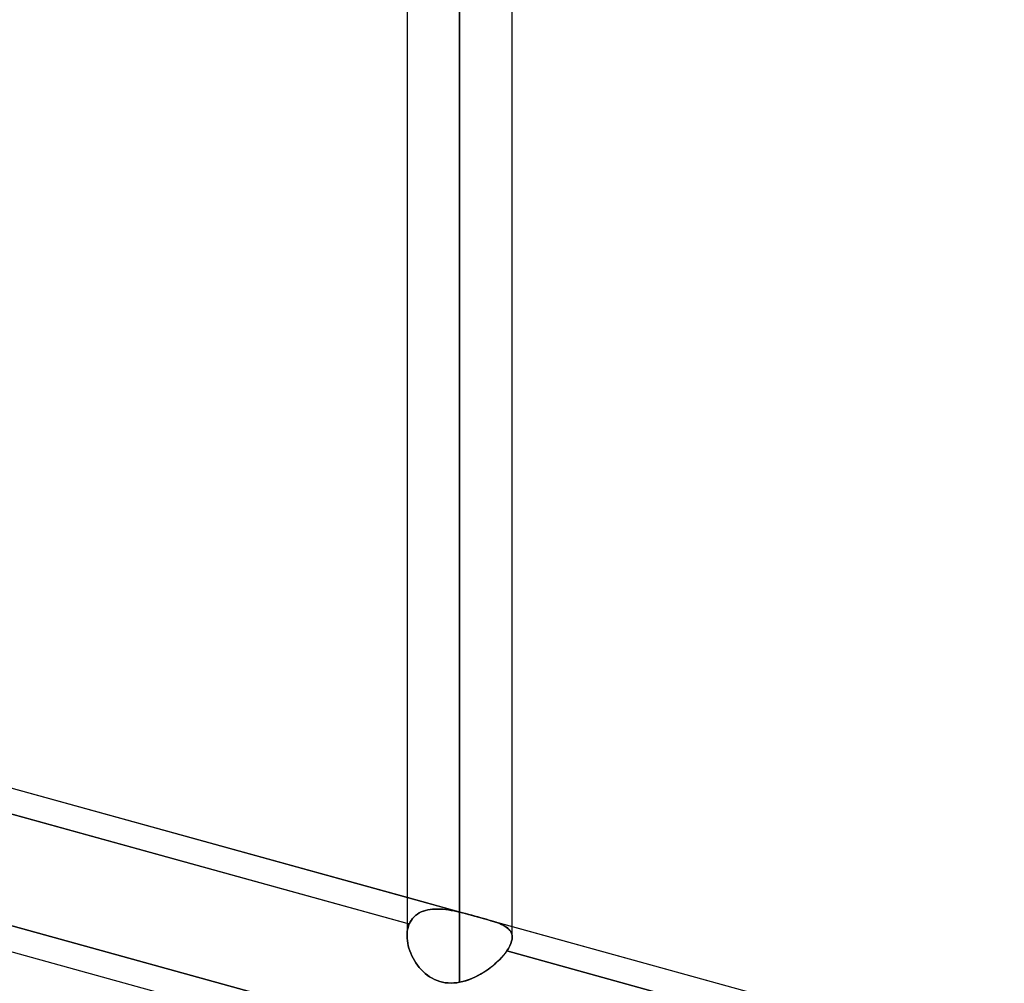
# Model space of a CAD drawing. Header units: millimetres. Extents: x -132 to 52, y -156 to 156.
# Tile 8 of 79: x -55 to -45, y -73 to -63. Entities that reach past the tile are written whole.
import ezdxf

# ---------------------------------------------------------------- set-up
doc = ezdxf.new("R2010")
doc.units = ezdxf.units.MM
doc.layers.add('MAIN-1', color=7, linetype='Continuous')

msp = doc.modelspace()

# ---------------------------------------------------------------- linework, layer by layer
at = {"layer": 'MAIN-1'}
for p, q in [((-50.45, 0), (-50.45, -71.8803)), ((-50.45, 0), (-50.45, -72.5465)), ((-50.95, 0), (-50.95, -72.1045)), ((-50.95, 0), (-50.95, -72.1045)), ((-50.45, -72.5465), (-50.45, 0)), ((-50.45, -71.8803), (-50.45, 0)), ((-49.95, -72.1188), (-49.95, 0)), ((-49.95, -72.1188), (-49.95, 0)), ((-62.7012, -68.4932), (-50.95, -71.739)), ((-62.7012, -68.4932), (-37.5466, -75.4412)), ((-50.95, -71.9868), (-62.8011, -68.7133)), ((-62.8011, -68.7133), (-50.9288, -71.9926)), ((-63.4497, -69.8426), (-37.8497, -76.9137)), ((-63.4497, -69.8426), (-37.8497, -76.9137)), ((-62.7882, -69.7776), (-50.9193, -73.0559)), ((-50.9193, -73.0559), (-62.7882, -69.7776)), ((-50.95, -71.739), (-49.95, -72.0152)), ((-50.883, -71.9242), (-50.8968, -71.9394)), ((-50.8964, -71.939), (-50.8825, -71.9237)), ((-50.8679, -71.9105), (-50.883, -71.9242)), ((-50.8825, -71.9237), (-50.8673, -71.9099)), ((-50.8516, -71.8982), (-50.8679, -71.9105)), ((-50.8673, -71.9099), (-50.8508, -71.8977)), ((-50.8341, -71.8874), (-50.8516, -71.8982)), ((-50.8508, -71.8977), (-50.8331, -71.8869)), ((-50.8155, -71.8781), (-50.8341, -71.8874)), ((-50.8331, -71.8869), (-50.8143, -71.8776)), ((-50.7958, -71.8702), (-50.8155, -71.8781)), ((-50.8143, -71.8776), (-50.7943, -71.8697)), ((-50.7752, -71.8636), (-50.7958, -71.8702)), ((-50.7943, -71.8697), (-50.7735, -71.8632)), ((-50.7537, -71.8585), (-50.7752, -71.8636)), ((-50.7735, -71.8632), (-50.7517, -71.8581)), ((-50.7313, -71.8546), (-50.7537, -71.8585)), ((-50.7517, -71.8581), (-50.7292, -71.8543)), ((-50.7083, -71.852), (-50.7313, -71.8546)), ((-50.7292, -71.8543), (-50.706, -71.8518)), ((-50.6846, -71.8506), (-50.7083, -71.852)), ((-50.706, -71.8518), (-50.6821, -71.8505)), ((-50.6604, -71.8503), (-50.6846, -71.8506)), ((-50.6821, -71.8505), (-50.6577, -71.8503)), ((-50.6356, -71.8511), (-50.6604, -71.8503)), ((-50.6577, -71.8503), (-50.6327, -71.8512)), ((-50.6103, -71.8529), (-50.6356, -71.8511)), ((-50.6327, -71.8512), (-50.6073, -71.8531)), ((-50.5846, -71.8555), (-50.6103, -71.8529)), ((-50.6073, -71.8531), (-50.5816, -71.8559)), ((-50.5585, -71.8591), (-50.5846, -71.8555)), ((-50.5816, -71.8559), (-50.5556, -71.8595)), ((-50.5318, -71.8634), (-50.5585, -71.8591)), ((-50.5556, -71.8595), (-50.5294, -71.8638)), ((-50.5049, -71.8684), (-50.5318, -71.8634)), ((-50.5294, -71.8638), (-50.503, -71.8688)), ((-50.4776, -71.8741), (-50.5049, -71.8684)), ((-50.503, -71.8688), (-50.4765, -71.8743)), ((-50.45, -71.8803), (-50.4776, -71.8741)), ((-50.4765, -71.8743), (-50.45, -71.8803)), ((-50.45, -71.8803), (-50.4216, -71.887)), ((-50.4212, -71.8871), (-50.45, -71.8803)), ((-50.4216, -71.887), (-50.3932, -71.8941)), ((-50.3923, -71.8944), (-50.4212, -71.8871)), ((-50.3932, -71.8941), (-50.3647, -71.9015)), ((-50.3633, -71.9019), (-50.3923, -71.8944)), ((-50.3647, -71.9015), (-50.3362, -71.9091)), ((-50.3345, -71.9096), (-50.3633, -71.9019)), ((-50.3362, -71.9091), (-50.3079, -71.9168)), ((-50.3057, -71.9174), (-50.3345, -71.9096)), ((-50.3079, -71.9168), (-50.2797, -71.9245)), ((-50.2772, -71.9252), (-50.3057, -71.9174)), ((-50.2797, -71.9245), (-50.2523, -71.932)), ((-50.2495, -71.9328), (-50.2772, -71.9252)), ((-50.9288, -71.9926), (-50.95, -71.9868)), ((-50.9353, -72.0097), (-50.9406, -72.0275)), ((-50.9406, -72.0275), (-50.9353, -72.0097)), ((-50.9288, -71.9926), (-50.9353, -72.0097)), ((-50.9353, -72.0097), (-50.9288, -71.9926)), ((-50.9288, -71.9926), (-50.9196, -71.9735)), ((-50.9197, -71.9737), (-50.9288, -71.9926)), ((-50.909, -71.9559), (-50.9197, -71.9737)), ((-50.9196, -71.9735), (-50.9088, -71.9556)), ((-50.8968, -71.9394), (-50.909, -71.9559)), ((-50.9088, -71.9556), (-50.8964, -71.939)), ((-50.2523, -71.932), (-50.2258, -71.9394)), ((-50.2227, -71.9403), (-50.2495, -71.9328)), ((-50.2258, -71.9394), (-50.2001, -71.9467)), ((-50.1968, -71.9476), (-50.2227, -71.9403)), ((-50.2001, -71.9467), (-50.1753, -71.9539)), ((-50.1719, -71.9549), (-50.1968, -71.9476)), ((-50.1753, -71.9539), (-50.1515, -71.961)), ((-50.1479, -71.9621), (-50.1719, -71.9549)), ((-50.1515, -71.961), (-50.1289, -71.968)), ((-50.1252, -71.9692), (-50.1479, -71.9621)), ((-50.1289, -71.968), (-50.1076, -71.9751)), ((-50.1037, -71.9764), (-50.1252, -71.9692)), ((-50.1076, -71.9751), (-50.0875, -71.9822)), ((-50.0836, -71.9836), (-50.1037, -71.9764)), ((-50.0875, -71.9822), (-50.0688, -71.9894)), ((-50.0648, -71.991), (-50.0836, -71.9836)), ((-50.0688, -71.9894), (-50.0513, -71.9968)), ((-50.0474, -71.9987), (-50.0648, -71.991)), ((-50.0513, -71.9968), (-50.0351, -72.0046)), ((-50.0313, -72.0066), (-50.0474, -71.9987)), ((-50.0351, -72.0046), (-50.0201, -72.0128)), ((-50.0166, -72.0149), (-50.0313, -72.0066)), ((-50.0201, -72.0128), (-50.0064, -72.0216)), ((-50.0033, -72.0237), (-50.0166, -72.0149)), ((-50.0064, -72.0216), (-49.9939, -72.0309)), ((-49.95, -72.0152), (-38.15, -75.2746)), ((-50.9494, -72.0849), (-50.95, -72.105)), ((-50.95, -72.105), (-50.9494, -72.0849)), ((-50.95, -72.105), (-50.9492, -72.1281)), ((-50.9492, -72.1281), (-50.95, -72.105)), ((-50.9477, -72.0653), (-50.9494, -72.0849)), ((-50.9494, -72.0849), (-50.9477, -72.0653)), ((-50.9448, -72.0461), (-50.9477, -72.0653)), ((-50.9477, -72.0653), (-50.9448, -72.0461)), ((-50.9406, -72.0275), (-50.9448, -72.0461)), ((-50.9448, -72.0461), (-50.9406, -72.0275)), ((-49.9913, -72.0331), (-50.0033, -72.0237)), ((-49.9939, -72.0309), (-49.9829, -72.0408)), ((-49.9808, -72.043), (-49.9913, -72.0331)), ((-49.9829, -72.0408), (-49.9733, -72.0515)), ((-49.9718, -72.0535), (-49.9808, -72.043)), ((-49.9733, -72.0515), (-49.9653, -72.063)), ((-49.9642, -72.0647), (-49.9718, -72.0535)), ((-49.9653, -72.063), (-49.9588, -72.0752)), ((-49.9582, -72.0766), (-49.9642, -72.0647)), ((-49.9588, -72.0752), (-49.9541, -72.0882)), ((-49.9539, -72.0892), (-49.9582, -72.0766)), ((-49.9541, -72.0882), (-49.9512, -72.1021)), ((-49.9511, -72.1026), (-49.9539, -72.0892)), ((-49.9512, -72.1021), (-49.95, -72.1167)), ((-49.95, -72.1168), (-49.9511, -72.1026)), ((-50.9492, -72.1281), (-50.947, -72.1516)), ((-50.947, -72.1516), (-50.9492, -72.1281)), ((-50.947, -72.1516), (-50.9433, -72.1755)), ((-50.9433, -72.1754), (-50.947, -72.1516)), ((-50.9382, -72.1994), (-50.9433, -72.1754)), ((-50.9433, -72.1755), (-50.9382, -72.1995)), ((-50.9317, -72.2235), (-50.9382, -72.1994)), ((-50.9382, -72.1995), (-50.9317, -72.2235)), ((-49.9847, -72.2247), (-49.972, -72.2011)), ((-49.9719, -72.2011), (-49.9846, -72.2247)), ((-49.972, -72.2011), (-49.9621, -72.1784)), ((-49.9621, -72.1784), (-49.9719, -72.2011)), ((-49.9551, -72.1567), (-49.9621, -72.1784)), ((-49.9621, -72.1784), (-49.9552, -72.1567)), ((-49.9552, -72.1567), (-49.9511, -72.1361)), ((-49.9511, -72.136), (-49.9551, -72.1567)), ((-49.95, -72.1167), (-49.9511, -72.136)), ((-49.9511, -72.1361), (-49.95, -72.1168)), ((-50.9317, -72.2235), (-50.9239, -72.2475)), ((-50.9239, -72.2475), (-50.9317, -72.2235)), ((-50.9239, -72.2475), (-50.9148, -72.2713)), ((-50.9148, -72.2714), (-50.9239, -72.2475)), ((-50.9148, -72.2713), (-50.9044, -72.2949)), ((-50.9044, -72.295), (-50.9148, -72.2714)), ((-50.9044, -72.2949), (-50.8928, -72.3181)), ((-50.8927, -72.3182), (-50.9044, -72.295)), ((-50.0319, -72.2905), (-50.0501, -72.3113)), ((-50.0471, -72.308), (-50.03, -72.2883)), ((-50.0152, -72.2698), (-50.0319, -72.2905)), ((-50.03, -72.2883), (-50.0144, -72.2687)), ((-50.0003, -72.2491), (-50.0152, -72.2698)), ((-50.0144, -72.2687), (-50.0003, -72.2491)), ((-49.9846, -72.2247), (-50.0003, -72.2491)), ((-50.0003, -72.2491), (-49.9847, -72.2247)), ((-38.15, -75.5223), (-50.0003, -72.2491)), ((-50.0003, -72.2491), (-38.1283, -75.5283)), ((-50.8928, -72.3181), (-50.8799, -72.3408)), ((-50.8798, -72.341), (-50.8927, -72.3182)), ((-50.8799, -72.3408), (-50.8659, -72.363)), ((-50.8657, -72.3633), (-50.8798, -72.341)), ((-50.8659, -72.363), (-50.8506, -72.3846)), ((-50.8504, -72.3848), (-50.8657, -72.3633)), ((-50.8506, -72.3846), (-50.8341, -72.4055)), ((-50.834, -72.4057), (-50.8504, -72.3848)), ((-50.1375, -72.3927), (-50.1622, -72.4119)), ((-50.1516, -72.4038), (-50.1285, -72.3854)), ((-50.1138, -72.3729), (-50.1375, -72.3927)), ((-50.1285, -72.3854), (-50.1064, -72.3664)), ((-50.0912, -72.3526), (-50.1138, -72.3729)), ((-50.1064, -72.3664), (-50.0854, -72.3471)), ((-50.0699, -72.332), (-50.0912, -72.3526)), ((-50.0854, -72.3471), (-50.0656, -72.3276)), ((-50.0501, -72.3113), (-50.0699, -72.332)), ((-50.0656, -72.3276), (-50.0471, -72.308)), ((-50.8341, -72.4055), (-50.8165, -72.4255)), ((-50.8164, -72.4257), (-50.834, -72.4057)), ((-50.8165, -72.4255), (-50.7978, -72.4446)), ((-50.7976, -72.4447), (-50.8164, -72.4257)), ((-50.7978, -72.4446), (-50.7779, -72.4625)), ((-50.7777, -72.4627), (-50.7976, -72.4447)), ((-50.7779, -72.4625), (-50.7569, -72.4792)), ((-50.7567, -72.4794), (-50.7777, -72.4627)), ((-50.7569, -72.4792), (-50.735, -72.4945)), ((-50.7347, -72.4947), (-50.7567, -72.4794)), ((-50.3064, -72.4989), (-50.279, -72.4854)), ((-50.2701, -72.4807), (-50.2988, -72.4953)), ((-50.279, -72.4854), (-50.2522, -72.4708)), ((-50.242, -72.4649), (-50.2701, -72.4807)), ((-50.2522, -72.4708), (-50.226, -72.4553)), ((-50.2146, -72.4481), (-50.242, -72.4649)), ((-50.226, -72.4553), (-50.2004, -72.4389)), ((-50.188, -72.4304), (-50.2146, -72.4481)), ((-50.2004, -72.4389), (-50.1756, -72.4217)), ((-50.1622, -72.4119), (-50.188, -72.4304)), ((-50.1756, -72.4217), (-50.1516, -72.4038)), ((-50.735, -72.4945), (-50.7121, -72.5082)), ((-50.7117, -72.5084), (-50.7347, -72.4947)), ((-50.7121, -72.5082), (-50.6884, -72.5203)), ((-50.6879, -72.5205), (-50.7117, -72.5084)), ((-50.6884, -72.5203), (-50.6639, -72.5306)), ((-50.6633, -72.5308), (-50.6879, -72.5205)), ((-50.6639, -72.5306), (-50.6386, -72.5392)), ((-50.638, -72.5394), (-50.6633, -72.5308)), ((-50.6386, -72.5392), (-50.6124, -72.5459)), ((-50.6118, -72.546), (-50.638, -72.5394)), ((-50.6124, -72.5459), (-50.5858, -72.5507)), ((-50.5851, -72.5508), (-50.6118, -72.546)), ((-50.5858, -72.5507), (-50.5589, -72.5535)), ((-50.5583, -72.5535), (-50.5851, -72.5508)), ((-50.5589, -72.5535), (-50.5317, -72.5544)), ((-50.5313, -72.5544), (-50.5583, -72.5535)), ((-50.5317, -72.5544), (-50.5044, -72.5535)), ((-50.5042, -72.5535), (-50.5313, -72.5544)), ((-50.5044, -72.5535), (-50.4772, -72.5508)), ((-50.4771, -72.5508), (-50.5042, -72.5535)), ((-50.4772, -72.5508), (-50.45, -72.5465)), ((-50.45, -72.5465), (-50.4771, -72.5508)), ((-50.419, -72.5397), (-50.45, -72.5465)), ((-50.45, -72.5465), (-50.4206, -72.5401)), ((-50.4206, -72.5401), (-50.3915, -72.532)), ((-50.3883, -72.531), (-50.419, -72.5397)), ((-50.3915, -72.532), (-50.3627, -72.5223)), ((-50.3579, -72.5206), (-50.3883, -72.531)), ((-50.3627, -72.5223), (-50.3343, -72.5113)), ((-50.3281, -72.5086), (-50.3579, -72.5206)), ((-50.3343, -72.5113), (-50.3064, -72.4989)), ((-50.2988, -72.4953), (-50.3281, -72.5086))]:
    msp.add_line(p, q, dxfattribs=at)

doc.saveas('drawing.dxf')
